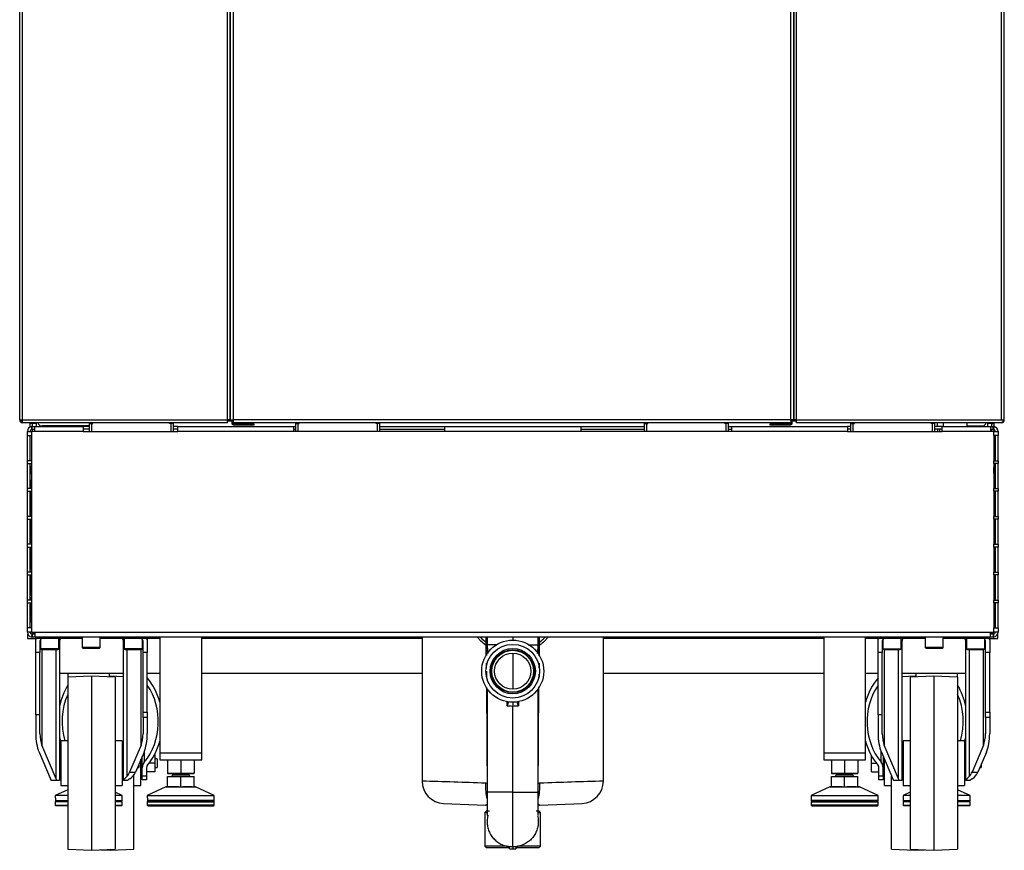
# Model space of a CAD drawing. Header units: millimetres. Extents: x 1064 to 6011, y -885 to 2276.
# Tile 28 of 36: x 5304 to 6009, y -880 to -284. Entities that reach past the tile are written whole.
import ezdxf

# ---------------------------------------------------------------- set-up
doc = ezdxf.new("R2010")
doc.units = ezdxf.units.MM
doc.header["$MEASUREMENT"] = 0

# ---------------------------------------------------------------- blocks, each defined once
blk = doc.blocks.new('Rechts')
for p, q in [((242.39, 288.86), (242.39, 1267.81)), ((244.39, 288.86), (244.39, 1267.81)), ((391.38, 288.86), (391.38, 1267.81)), ((393.38, 288.87), (393.38, 1267.81)), ((393.38, 1267.81), (393.38, 288.86)), ((395.38, 1267.81), (395.38, 288.87)), ((795.36, 288.87), (795.36, 1267.81)), ((797.36, 1267.81), (797.36, 288.87)), ((797.36, 288.86), (797.36, 1267.81)), ((799.36, 288.86), (799.36, 1267.81)), ((946.35, 288.86), (946.35, 1267.81)), ((948.35, 288.86), (948.35, 1267.81)), ((242.39, 288.86), (244.39, 288.86)), ((243.66, 288.18), (242.93, 287.5)), ((244.39, 288.86), (391.38, 288.86)), ((244.39, 287.5), (244.39, 288.86)), ((244.39, 287.5), (244.39, 286.86)), ((244.43, 286.86), (244.39, 286.86)), ((391.38, 286.86), (244.43, 286.86)), ((249.89, 286.36), (249.89, 286.86)), ((249.89, 283.78), (249.89, 286.36)), ((251.39, 286.36), (249.89, 286.36)), ((251.39, 284.11), (250.75, 284.05)), ((251.11, 282.09), (250.75, 284.05)), ((250.89, 286.36), (250.89, 286.86)), ((254.39, 286.36), (251.39, 286.36)), ((251.39, 286.36), (251.39, 284.11)), ((251.39, 284.11), (253.58, 284.11)), ((251.39, 282.11), (251.39, 284.11)), ((253.19, 284.05), (253.58, 284.11)), ((253.19, 280.61), (253.19, 284.05)), ((253.58, 284.11), (287.88, 284.11)), ((253.92, 286.36), (253.91, 286.86)), ((254.39, 284.11), (254.39, 286.36)), ((292.38, 284.48), (258.39, 284.48)), ((258.89, 284.48), (258.89, 284.11)), ((287.88, 284.11), (287.88, 280.61)), ((292.38, 284.11), (287.88, 284.11)), ((292.38, 286.36), (293.88, 286.36)), ((292.38, 280.61), (292.38, 286.36)), ((293.88, 286.36), (294.88, 286.36)), ((293.88, 286.36), (293.88, 280.61)), ((294.88, 286.36), (294.88, 286.86)), ((349.88, 286.36), (349.88, 286.86)), ((350.88, 286.36), (349.88, 286.36)), ((350.88, 280.61), (350.88, 286.36)), ((352.38, 286.36), (350.88, 286.36)), ((352.38, 286.36), (352.38, 280.61)), ((355.88, 284.11), (352.38, 284.11)), ((355.88, 284.11), (438.88, 284.11)), ((355.88, 280.61), (355.88, 284.11)), ((393.38, 288.86), (391.38, 288.86)), ((391.38, 286.86), (391.38, 288.86)), ((391.38, 288.11), (392.38, 288.11)), ((392.38, 288.86), (392.38, 287.86)), ((393.38, 287.86), (392.38, 287.86)), ((393.38, 288.87), (395.38, 288.87)), ((393.38, 288.86), (393.38, 287.86)), ((393.38, 288.11), (394.38, 288.11)), ((394.38, 288.87), (394.38, 287.07)), ((395.38, 288.86), (395.38, 288.87)), ((795.36, 288.86), (395.38, 288.86)), ((395.38, 288.86), (395.38, 286.86)), ((795.36, 286.86), (395.38, 286.86)), ((405.38, 286.07), (396.38, 286.07)), ((405.38, 285.07), (396.38, 285.07)), ((405.38, 285.07), (405.38, 286.07)), ((405.38, 286.07), (410.38, 286.07)), ((410.38, 285.07), (405.38, 285.07)), ((410.38, 286.07), (410.38, 285.07)), ((438.88, 284.11), (440.38, 284.11)), ((438.88, 280.61), (438.88, 284.11)), ((440.38, 286.36), (441.88, 286.36)), ((440.38, 280.61), (440.38, 286.36)), ((441.88, 286.36), (442.88, 286.36)), ((441.88, 286.36), (441.88, 280.61)), ((442.88, 286.36), (442.88, 286.86)), ((497.87, 286.36), (497.87, 286.86)), ((498.87, 286.36), (497.87, 286.36)), ((498.87, 280.61), (498.87, 286.36)), ((500.37, 286.36), (498.87, 286.36)), ((500.37, 286.36), (500.37, 280.61)), ((500.37, 284.11), (546.87, 284.11)), ((546.87, 284.11), (644.86, 284.11)), ((546.87, 284.11), (546.87, 280.61)), ((644.86, 284.11), (690.36, 284.11)), ((644.86, 280.61), (644.86, 284.11)), ((690.36, 286.36), (691.86, 286.36)), ((690.36, 280.61), (690.36, 286.36)), ((691.86, 286.36), (692.86, 286.36)), ((691.86, 286.36), (691.86, 280.61)), ((692.86, 286.36), (692.86, 286.86)), ((747.86, 286.36), (747.86, 286.86)), ((748.86, 286.36), (747.86, 286.36)), ((748.86, 280.61), (748.86, 286.36)), ((750.36, 286.36), (748.86, 286.36)), ((750.36, 286.36), (750.36, 280.61)), ((750.36, 284.11), (752.86, 284.11)), ((752.86, 284.11), (835.85, 284.11)), ((752.86, 284.11), (752.86, 280.61)), ((780.36, 285.07), (780.36, 286.07)), ((780.36, 286.07), (785.36, 286.07)), ((785.36, 285.07), (780.36, 285.07)), ((794.36, 286.07), (785.36, 286.07)), ((785.36, 286.07), (785.36, 285.07)), ((794.36, 285.07), (785.36, 285.07)), ((795.36, 288.87), (795.36, 288.86)), ((797.36, 288.87), (795.36, 288.87)), ((795.36, 288.86), (795.36, 286.86)), ((796.36, 287.07), (796.36, 288.87)), ((796.36, 288.11), (799.36, 288.11)), ((799.36, 288.86), (797.36, 288.86)), ((799.36, 288.86), (946.35, 288.86)), ((799.36, 286.86), (799.36, 288.86)), ((946.3, 286.86), (799.36, 286.86)), ((835.85, 284.11), (835.85, 280.61)), ((838.35, 284.11), (835.85, 284.11)), ((838.35, 286.36), (839.85, 286.36)), ((838.35, 280.61), (838.35, 286.36)), ((839.85, 286.36), (840.85, 286.36)), ((839.85, 286.36), (839.85, 280.61)), ((840.85, 286.36), (840.85, 286.86)), ((895.85, 286.36), (895.85, 286.86)), ((896.85, 286.36), (895.85, 286.36)), ((896.85, 280.61), (896.85, 286.36)), ((898.35, 286.36), (896.85, 286.36)), ((898.35, 286.36), (898.35, 280.61)), ((903.85, 284.11), (898.35, 284.11)), ((900.54, 284.11), (900.51, 286.86)), ((903.85, 284.11), (938.15, 284.11)), ((903.85, 280.61), (903.85, 284.11)), ((904.79, 284.11), (904.75, 286.86)), ((921.59, 284.48), (932.35, 284.48)), ((921.74, 285.11), (921.72, 286.86)), ((932.85, 284.11), (932.85, 284.53)), ((939.35, 286.36), (936.35, 286.36)), ((936.35, 286.36), (936.35, 284.11)), ((937.83, 286.86), (937.82, 286.36)), ((938.15, 284.11), (938.55, 284.05)), ((938.15, 284.11), (940.35, 284.11)), ((938.55, 284.05), (938.55, 280.61)), ((939.35, 286.36), (940.85, 286.36)), ((939.35, 284.11), (939.35, 286.36)), ((939.85, 286.36), (939.85, 286.86)), ((940.35, 282.11), (940.35, 284.11)), ((940.99, 284.05), (940.35, 284.11)), ((940.99, 284.05), (940.62, 282.09)), ((940.85, 286.36), (940.85, 286.86)), ((940.85, 286.36), (940.85, 284.07)), ((946.35, 286.86), (946.3, 286.86)), ((946.35, 288.86), (947.35, 288.86)), ((947.35, 288.86), (948.08, 288.86)), ((947.35, 288.86), (947.35, 287.45)), ((947.35, 287.86), (947.76, 287.45)), ((948.08, 288.86), (948.35, 288.86)), ((247.89, 280.61), (250.89, 280.61)), ((247.89, 277.61), (247.89, 280.61)), ((247.89, 277.61), (250.89, 277.61)), ((247.89, 259.61), (247.89, 277.61)), ((249.89, 280.61), (249.89, 280.64)), ((249.89, 259.61), (249.89, 277.61)), ((249.89, 259.61), (249.89, 277.61)), ((250.89, 280.61), (250.89, 277.61)), ((253.19, 280.61), (250.89, 280.61)), ((250.89, 277.61), (250.89, 259.61)), ((251.39, 282.11), (251.11, 282.09)), ((251.39, 282.11), (251.39, 280.61)), ((251.39, 282.11), (253.19, 282.11)), ((287.88, 280.61), (253.19, 280.61)), ((292.38, 282.11), (287.88, 282.11)), ((287.88, 280.61), (355.88, 280.61)), ((355.88, 282.11), (352.38, 282.11)), ((438.88, 280.61), (355.88, 280.61)), ((438.88, 282.11), (440.38, 282.11)), ((546.87, 280.61), (438.88, 280.61)), ((500.37, 282.11), (546.87, 282.11)), ((644.86, 280.61), (546.87, 280.61)), ((644.86, 282.11), (690.36, 282.11)), ((752.86, 280.61), (644.86, 280.61)), ((750.36, 282.11), (752.86, 282.11)), ((835.85, 280.61), (752.86, 280.61)), ((838.35, 282.11), (835.85, 282.11)), ((835.85, 280.61), (903.85, 280.61)), ((903.85, 282.11), (898.35, 282.11)), ((900.54, 282.11), (900.54, 280.61)), ((901.96, 282.11), (901.96, 280.61)), ((938.55, 280.61), (903.85, 280.61)), ((938.55, 282.11), (940.35, 282.11)), ((940.85, 280.61), (938.55, 280.61)), ((939.35, 280.61), (939.35, 282.11)), ((940.62, 282.09), (940.35, 282.11)), ((940.85, 282.03), (940.85, 280.61)), ((940.85, 281.69), (941.06, 281.93)), ((940.85, 280.61), (943.85, 280.61)), ((940.85, 277.61), (940.85, 280.61)), ((940.85, 277.61), (940.85, 259.61)), ((943.85, 277.61), (940.85, 277.61)), ((940.85, 277.61), (940.85, 259.61)), ((941.85, 275.61), (940.85, 275.61)), ((940.85, 275.51), (941.56, 275.51)), ((941.44, 275.51), (941.44, 275.61)), ((941.85, 275.51), (941.56, 275.51)), ((941.56, 275.51), (941.56, 259.61)), ((941.71, 275.61), (941.71, 275.51)), ((941.85, 277.61), (941.85, 259.61)), ((943.85, 280.61), (943.85, 277.61)), ((943.85, 259.61), (943.85, 277.61)), ((247.89, 257.61), (247.89, 259.61)), ((250.89, 259.61), (247.89, 259.61)), ((247.89, 257.61), (250.89, 257.61)), ((247.89, 239.62), (247.89, 257.61)), ((249.89, 255.37), (249.89, 257.61)), ((249.89, 239.62), (249.89, 257.61)), ((249.89, 255.37), (249.89, 254.62)), ((250.89, 255.37), (249.89, 255.37)), ((249.89, 254.62), (249.89, 250.37)), ((250.89, 254.62), (249.89, 254.62)), ((250.89, 259.61), (250.89, 257.61)), ((250.89, 257.61), (250.89, 239.62)), ((940.85, 257.61), (940.85, 259.61)), ((940.85, 259.61), (943.85, 259.61)), ((940.85, 257.61), (940.85, 255.37)), ((943.85, 257.61), (940.85, 257.61)), ((940.85, 257.61), (940.85, 239.62)), ((940.85, 255.37), (940.85, 254.62)), ((940.85, 255.37), (940.85, 255.37)), ((940.85, 250.37), (940.85, 254.62)), ((940.85, 254.62), (940.85, 254.62)), ((941.56, 257.61), (941.56, 248.62)), ((941.85, 257.61), (941.85, 239.62)), ((943.85, 259.61), (943.85, 257.61)), ((943.85, 239.62), (943.85, 257.61)), ((249.89, 245.37), (249.89, 250.37)), ((249.89, 250.37), (250.89, 250.37)), ((940.85, 250.37), (940.85, 250.37)), ((940.85, 250.37), (940.85, 245.37)), ((941.56, 248.62), (940.85, 248.62)), ((941.56, 248.62), (941.85, 248.62)), ((250.89, 245.37), (249.89, 245.37)), ((250.89, 244.62), (249.89, 244.62)), ((250.52, 239.62), (250.52, 244.62)), ((940.85, 245.37), (940.85, 245.37)), ((941.85, 244.62), (940.85, 244.62)), ((941.21, 239.62), (941.21, 244.62)), ((247.89, 237.62), (247.89, 239.62)), ((250.89, 239.62), (247.89, 239.62)), ((247.89, 237.62), (250.89, 237.62)), ((247.89, 219.62), (247.89, 237.62)), ((249.89, 219.62), (249.89, 237.62)), ((249.89, 237.12), (250.02, 237.12)), ((250.02, 237.12), (250.02, 237.62)), ((250.52, 237.12), (250.02, 237.12)), ((250.52, 220.12), (250.52, 237.12)), ((250.89, 239.62), (250.89, 237.62)), ((250.89, 237.62), (250.89, 219.62)), ((940.85, 237.62), (940.85, 239.62)), ((940.85, 239.62), (943.85, 239.62)), ((943.85, 237.62), (940.85, 237.62)), ((940.85, 237.62), (940.85, 219.62)), ((941.21, 237.12), (941.71, 237.12)), ((941.21, 220.12), (941.21, 237.12)), ((941.71, 237.62), (941.71, 237.12)), ((941.71, 237.12), (941.85, 237.12)), ((941.85, 237.62), (941.85, 219.62)), ((943.85, 239.62), (943.85, 237.62)), ((943.85, 219.62), (943.85, 237.62)), ((247.89, 217.62), (247.89, 219.62)), ((250.89, 219.62), (247.89, 219.62)), ((249.89, 220.12), (250.89, 220.12)), ((250.89, 219.62), (250.89, 217.62)), ((940.85, 220.12), (941.85, 220.12)), ((940.85, 217.62), (940.85, 219.62)), ((940.85, 219.62), (943.85, 219.62)), ((943.85, 219.62), (943.85, 217.62)), ((247.89, 217.62), (250.89, 217.62)), ((247.89, 199.62), (247.89, 217.62)), ((249.89, 199.62), (249.89, 217.62)), ((250.52, 201.12), (250.52, 217.62)), ((250.89, 217.62), (250.89, 199.62)), ((943.85, 217.62), (940.85, 217.62)), ((940.85, 217.62), (940.85, 199.62)), ((941.21, 201.12), (941.21, 217.62)), ((941.85, 217.62), (941.85, 199.62)), ((943.85, 199.62), (943.85, 217.62)), ((247.89, 197.62), (247.89, 199.62)), ((250.89, 199.62), (247.89, 199.62)), ((249.89, 201.12), (250.89, 201.12)), ((250.89, 199.62), (250.89, 197.62)), ((940.85, 201.12), (941.85, 201.12)), ((940.85, 197.62), (940.85, 199.62)), ((940.85, 199.62), (943.85, 199.62)), ((943.85, 199.62), (943.85, 197.62)), ((247.89, 197.62), (250.89, 197.62)), ((247.89, 179.62), (247.89, 197.62)), ((249.89, 179.62), (249.89, 197.62)), ((250.52, 197.62), (250.52, 182.12)), ((250.89, 197.62), (250.89, 179.62)), ((943.85, 197.62), (940.85, 197.62)), ((940.85, 197.62), (940.85, 179.62)), ((941.21, 182.12), (941.21, 197.62)), ((941.85, 197.62), (941.85, 179.62)), ((943.85, 179.62), (943.85, 197.62)), ((247.89, 177.62), (247.89, 179.62)), ((250.89, 179.62), (247.89, 179.62)), ((247.89, 177.62), (250.89, 177.62)), ((247.89, 159.62), (247.89, 177.62)), ((249.89, 182.12), (250.89, 182.12)), ((250.89, 180.12), (249.89, 180.12)), ((249.89, 159.62), (249.89, 177.62)), ((250.52, 180.12), (250.52, 179.62)), ((250.52, 177.62), (250.52, 163.12)), ((250.89, 179.62), (250.89, 177.62)), ((250.89, 177.62), (250.89, 159.62)), ((940.85, 182.12), (941.85, 182.12)), ((941.85, 180.12), (940.85, 180.12)), ((940.85, 177.62), (940.85, 179.62)), ((940.85, 179.62), (943.85, 179.62)), ((943.85, 177.62), (940.85, 177.62)), ((940.85, 177.62), (940.85, 159.62)), ((941.21, 179.62), (941.21, 180.12)), ((941.21, 163.12), (941.21, 177.62)), ((941.85, 177.62), (941.85, 159.62)), ((943.85, 179.62), (943.85, 177.62)), ((943.85, 159.62), (943.85, 177.62)), ((249.89, 163.12), (250.89, 163.12)), ((940.85, 163.12), (941.85, 163.12)), ((247.89, 157.62), (247.89, 159.62)), ((250.89, 159.62), (247.89, 159.62)), ((247.89, 157.62), (250.89, 157.62)), ((247.89, 139.62), (247.89, 157.62)), ((250.89, 161.12), (249.89, 161.12)), ((249.89, 139.62), (249.89, 157.62)), ((250.52, 159.62), (250.52, 161.12)), ((250.52, 144.12), (250.52, 157.62)), ((250.89, 159.62), (250.89, 157.62)), ((250.89, 157.62), (250.89, 139.62)), ((941.85, 161.12), (940.85, 161.12)), ((940.85, 157.62), (940.85, 159.62)), ((940.85, 159.62), (943.85, 159.62)), ((943.85, 157.62), (940.85, 157.62)), ((940.85, 157.62), (940.85, 139.62)), ((941.21, 159.62), (941.21, 161.12)), ((941.21, 144.12), (941.21, 157.62)), ((941.85, 157.62), (941.85, 139.62)), ((943.85, 159.62), (943.85, 157.62)), ((943.85, 139.62), (943.85, 157.62)), ((249.89, 144.12), (250.89, 144.12)), ((940.85, 144.12), (941.85, 144.12)), ((247.89, 136.62), (247.89, 139.62)), ((250.89, 139.62), (247.89, 139.62)), ((250.89, 136.62), (247.89, 136.62)), ((247.97, 135.12), (248.22, 135.12)), ((247.97, 135.12), (247.97, 132.12)), ((251.11, 135.15), (250.75, 133.18)), ((250.89, 139.62), (250.89, 136.62)), ((250.89, 136.62), (253.19, 136.62)), ((251.11, 135.15), (251.39, 135.12)), ((251.39, 136.62), (251.39, 135.12)), ((251.39, 135.12), (251.39, 133.12)), ((253.19, 135.12), (251.39, 135.12)), ((251.89, 136.15), (251.89, 136.62)), ((253.19, 136.62), (938.55, 136.62)), ((253.19, 136.62), (253.19, 133.18)), ((938.55, 136.62), (940.85, 136.62)), ((938.55, 133.18), (938.55, 136.62)), ((940.35, 135.12), (938.55, 135.12)), ((939.85, 136.62), (939.85, 136.15)), ((940.35, 136.62), (940.35, 135.12)), ((940.35, 135.12), (940.62, 135.15)), ((940.35, 135.12), (940.35, 133.12)), ((940.99, 133.18), (940.62, 135.15)), ((940.85, 136.62), (940.85, 139.62)), ((940.85, 139.62), (943.85, 139.62)), ((943.85, 136.62), (940.85, 136.62)), ((943.51, 135.12), (943.77, 135.12)), ((943.77, 132.12), (943.77, 135.12)), ((943.85, 139.62), (943.85, 136.62)), ((247.97, 132.12), (253.97, 132.12)), ((250.75, 133.18), (251.39, 133.12)), ((253.58, 133.12), (251.39, 133.12)), ((253.58, 133.12), (253.19, 133.18)), ((938.15, 133.12), (253.58, 133.12)), ((253.89, 131.05), (253.89, 133.12)), ((253.89, 122.12), (253.89, 131.05)), ((265.89, 132.12), (254.76, 132.12)), ((257.39, 130.12), (256.89, 130.12)), ((256.89, 130.12), (256.89, 122.12)), ((257.39, 131.31), (257.39, 124.72)), ((265.89, 132.12), (265.89, 133.12)), ((287.13, 132.12), (265.89, 132.12)), ((270.38, 124.72), (270.38, 132.12)), ((270.88, 130.12), (270.38, 130.12)), ((270.88, 130.12), (270.88, 30.13)), ((287.13, 133.12), (287.13, 125.72)), ((300.13, 125.72), (300.13, 133.12)), ((321.88, 132.12), (300.13, 132.12)), ((316.88, 30.25), (316.88, 130.12)), ((317.38, 130.12), (316.88, 130.12)), ((317.38, 132.12), (317.38, 124.72)), ((321.88, 132.12), (321.88, 133.12)), ((333.01, 132.12), (321.88, 132.12)), ((330.38, 124.72), (330.38, 131.31)), ((330.88, 130.12), (330.38, 130.12)), ((330.88, 122.12), (330.88, 130.12)), ((333.88, 131.05), (333.88, 133.12)), ((342.88, 132.12), (333.88, 132.12)), ((333.88, 131.05), (333.88, 122.12)), ((342.88, 133.12), (342.88, 50.13)), ((372.88, 50.13), (372.88, 133.12)), ((530.87, 132.12), (372.88, 132.12)), ((530.87, 133.12), (530.87, 29.79)), ((577.52, 133.12), (577.52, 127.62)), ((584.79, 127.62), (577.52, 127.62)), ((577.52, 127.62), (577.52, 121.21)), ((595.87, 133.42), (595.87, 130.87)), ((606.91, 127.62), (614.22, 127.62)), ((614.22, 127.62), (614.22, 133.12)), ((614.22, 121.21), (614.22, 127.62)), ((660.86, 29.79), (660.86, 133.12)), ((818.86, 132.12), (660.86, 132.12)), ((818.86, 133.12), (818.86, 50.13)), ((848.85, 50.13), (848.85, 133.12)), ((857.85, 132.12), (848.85, 132.12)), ((857.85, 131.05), (857.85, 133.12)), ((857.85, 122.12), (857.85, 131.05)), ((869.85, 132.12), (858.73, 132.12)), ((861.35, 130.12), (860.85, 130.12)), ((860.85, 130.12), (860.85, 122.12)), ((861.35, 131.31), (861.35, 124.72)), ((869.85, 132.12), (869.85, 133.12)), ((891.6, 132.12), (869.85, 132.12)), ((874.35, 124.72), (874.35, 132.12)), ((874.85, 130.12), (874.35, 130.12)), ((874.85, 130.12), (874.85, 30.13)), ((891.6, 133.12), (891.6, 125.72)), ((904.6, 125.72), (904.6, 133.12)), ((925.85, 132.12), (904.6, 132.12)), ((920.85, 30.25), (920.85, 130.12)), ((921.35, 130.12), (920.85, 130.12)), ((921.35, 132.12), (921.35, 124.72)), ((925.85, 132.12), (925.85, 133.12)), ((936.97, 132.12), (925.85, 132.12)), ((934.35, 124.72), (934.35, 131.31)), ((934.85, 130.12), (934.35, 130.12)), ((934.85, 122.12), (934.85, 130.12)), ((937.77, 132.12), (943.77, 132.12)), ((937.85, 131.05), (937.85, 133.12)), ((937.85, 131.05), (937.85, 122.12)), ((938.55, 133.18), (938.15, 133.12)), ((940.35, 133.12), (938.15, 133.12)), ((940.35, 133.12), (940.99, 133.18)), ((253.89, 77.24), (253.89, 122.12)), ((256.89, 122.12), (253.89, 122.12)), ((256.89, 77.24), (256.89, 122.12)), ((270.38, 124.72), (257.39, 124.72)), ((257.99, 124.12), (269.78, 124.12)), ((258.35, 124.12), (258.35, 55.52)), ((268.54, 31.51), (268.54, 124.12)), ((300.13, 125.72), (287.13, 125.72)), ((287.73, 125.12), (299.53, 125.12)), ((330.38, 124.72), (317.38, 124.72)), ((317.98, 124.12), (329.78, 124.12)), ((319.23, 124.12), (319.23, 33.19)), ((329.42, 55.52), (329.42, 124.12)), ((333.88, 122.12), (330.88, 122.12)), ((330.88, 79.28), (330.88, 122.12)), ((333.88, 79.28), (333.88, 122.12)), ((576.91, 120.41), (577.46, 120.41)), ((595.87, 121.43), (595.87, 95.62)), ((614.82, 120.41), (614.54, 120.41)), ((614.82, 119.74), (614.82, 120.41)), ((857.85, 77.24), (857.85, 122.12)), ((860.85, 122.12), (857.85, 122.12)), ((860.85, 77.24), (860.85, 122.12)), ((861.35, 124.72), (874.35, 124.72)), ((861.95, 124.12), (873.75, 124.12)), ((862.32, 124.12), (862.32, 55.52)), ((872.51, 31.51), (872.51, 124.12)), ((904.6, 125.72), (891.6, 125.72)), ((892.2, 125.12), (904, 125.12)), ((921.35, 124.72), (934.35, 124.72)), ((921.95, 124.12), (933.75, 124.12)), ((923.19, 124.12), (923.19, 33.19)), ((933.38, 55.52), (933.38, 124.12)), ((937.85, 122.12), (934.85, 122.12)), ((934.85, 79.28), (934.85, 122.12)), ((937.85, 79.28), (937.85, 122.12)), ((576.75, 114.37), (576.77, 110.71)), ((614.96, 110.68), (614.98, 114.34)), ((270.88, 107.12), (316.88, 107.12)), ((276.88, 107.12), (276.88, 104.23)), ((306.88, 104.44), (306.88, 107.12)), ((333.88, 107.12), (342.88, 107.12)), ((372.88, 107.12), (530.87, 107.12)), ((576.77, 110.7), (576.77, 110.67)), ((576.98, 108.62), (577, 105.8)), ((614.73, 105.77), (614.74, 106.45)), ((660.86, 107.12), (818.86, 107.12)), ((848.85, 107.12), (857.85, 107.12)), ((874.85, 107.12), (920.85, 107.12)), ((884.85, 107.12), (884.85, 104.44)), ((914.85, 104.23), (914.85, 107.12)), ((293.88, 105.12), (276.88, 104.23)), ((276.88, 104.23), (276.88, -18.98)), ((293.88, 105.12), (293.88, -19.87)), ((310.88, 104.23), (293.88, 105.12)), ((307.27, 105.12), (306.88, 105.1)), ((307.27, 104.42), (307.27, 105.12)), ((316.88, 104.62), (307.27, 105.12)), ((310.88, 104.23), (310.88, -18.98)), ((577, 105.45), (577.01, 103.62)), ((614.72, 103.62), (614.73, 105.45)), ((884.46, 105.12), (874.85, 104.62)), ((897.85, 105.12), (880.85, 104.23)), ((880.85, 104.23), (880.85, -18.98)), ((884.46, 104.42), (884.46, 105.12)), ((884.85, 105.1), (884.46, 105.12)), ((897.85, 105.12), (897.85, -19.87)), ((914.85, 104.23), (897.85, 105.12)), ((914.85, 104.23), (914.85, -18.98)), ((577.05, 96.92), (577.49, 21.83)), ((577.52, 96.04), (577.52, 21.83)), ((614.22, 21.83), (614.22, 96.04)), ((614.24, 21.83), (614.69, 97.47)), ((591.83, 83.73), (591.83, 86.74)), ((595.87, 86.75), (595.87, 83.63)), ((599.91, 86.74), (599.91, 83.73)), ((330.88, 79.28), (333.88, 79.28)), ((330.88, 75.37), (330.88, 79.28)), ((333.88, 79.28), (333.88, 75.37)), ((595.87, 21.83), (595.87, 83.63)), ((934.85, 79.28), (937.85, 79.28)), ((934.85, 75.37), (934.85, 79.28)), ((937.85, 79.28), (937.85, 75.37)), ((253.89, 77.24), (253.89, 63.85)), ((256.89, 77.24), (253.89, 77.24)), ((256.89, 63.85), (256.89, 77.24)), ((330.88, 75.37), (330.88, 63.85)), ((333.88, 75.37), (330.88, 75.37)), ((333.88, 75.37), (333.88, 63.85)), ((857.85, 77.24), (857.85, 63.85)), ((860.85, 77.24), (857.85, 77.24)), ((860.85, 63.85), (860.85, 77.24)), ((934.85, 75.37), (934.85, 63.85)), ((937.85, 75.37), (934.85, 75.37)), ((937.85, 75.37), (937.85, 63.85)), ((271.88, 58.63), (271.88, 26.63)), ((276.88, 58.63), (271.88, 58.63)), ((315.88, 58.63), (310.88, 58.63)), ((315.88, 58.63), (315.88, 26.63)), ((875.85, 58.63), (875.85, 26.63)), ((880.85, 58.63), (875.85, 58.63)), ((919.85, 58.63), (914.85, 58.63)), ((919.85, 58.63), (919.85, 26.63)), ((256.23, 50.52), (264.89, 30.13)), ((268.54, 31.51), (258.35, 55.52)), ((329.42, 55.52), (321.23, 36.22)), ((331.54, 50.52), (325.47, 36.22)), ((331.73, 50.98), (331.73, 43.43)), ((342.88, 50.13), (372.88, 50.13)), ((342.88, 50.13), (372.88, 50.13)), ((342.88, 50.13), (342.88, 45.13)), ((372.88, 45.13), (372.88, 50.13)), ((818.86, 50.13), (848.85, 50.13)), ((818.86, 50.13), (848.85, 50.13)), ((818.86, 50.13), (818.86, 45.13)), ((848.85, 45.13), (848.85, 50.13)), ((860.01, 43.43), (860.01, 50.98)), ((860.2, 50.52), (868.85, 30.13)), ((872.51, 31.51), (862.32, 55.52)), ((933.38, 55.52), (925.19, 36.22)), ((935.51, 50.52), (929.44, 36.22)), ((271.88, 45.63), (270.88, 45.63)), ((316.88, 45.63), (315.88, 45.63)), ((329.27, 26.63), (329.27, 45.18)), ((330.27, 45.63), (329.46, 45.63)), ((330.27, 39.23), (330.27, 47.54)), ((339.27, 42.63), (335.21, 42.63)), ((339.27, 48.88), (339.14, 48.88)), ((339.27, 48.88), (339.27, 42.63)), ((340.97, 45.63), (339.27, 45.63)), ((339.27, 42.63), (339.27, 36.38)), ((340.97, 45.63), (340.97, 39.63)), ((342.88, 45.13), (372.88, 45.13)), ((348.38, 44.73), (348.38, 35.52)), ((357.88, 44.73), (357.88, 35.52)), ((367.38, 44.73), (367.38, 35.52)), ((818.86, 45.13), (848.85, 45.13)), ((824.36, 44.73), (824.36, 35.52)), ((833.85, 44.73), (833.85, 35.52)), ((843.35, 44.73), (843.35, 35.52)), ((853.16, 42.63), (853.16, 47.82)), ((853.16, 42.63), (856.52, 42.63)), ((853.16, 36.38), (853.16, 42.63)), ((861.46, 47.54), (861.46, 39.23)), ((862.27, 45.63), (861.46, 45.63)), ((862.46, 26.63), (862.46, 45.18)), ((875.85, 45.63), (874.85, 45.63)), ((920.85, 45.63), (919.85, 45.63)), ((270.88, 39.63), (271.88, 39.63)), ((315.88, 39.63), (316.88, 39.63)), ((321.23, 36.22), (325.47, 36.22)), ((326.91, 39.63), (327.88, 39.63)), ((327.88, 41.91), (327.88, 39.63)), ((329.27, 39.63), (330.27, 39.63)), ((330.27, 33.48), (330.27, 39.23)), ((333.27, 39.23), (333.27, 33.48)), ((339.27, 36.38), (333.27, 36.38)), ((339.27, 39.63), (340.97, 39.63)), ((353.13, 35.13), (348.38, 35.52)), ((348.38, 35.52), (348.38, 35.13)), ((357.88, 35.52), (353.13, 35.13)), ((362.63, 35.13), (357.88, 35.52)), ((367.38, 35.52), (362.63, 35.13)), ((367.38, 35.13), (367.38, 35.52)), ((829.1, 35.13), (824.36, 35.52)), ((824.36, 35.52), (824.36, 35.13)), ((833.85, 35.52), (829.1, 35.13)), ((838.6, 35.13), (833.85, 35.52)), ((843.35, 35.52), (838.6, 35.13)), ((843.35, 35.13), (843.35, 35.52)), ((853.16, 36.38), (858.46, 36.38)), ((858.46, 33.48), (858.46, 39.23)), ((861.46, 39.63), (862.46, 39.63)), ((861.46, 33.48), (861.46, 39.23)), ((874.85, 39.63), (875.85, 39.63)), ((919.85, 39.63), (920.85, 39.63)), ((925.19, 36.22), (929.44, 36.22)), ((930.88, 39.63), (931.85, 39.63)), ((931.85, 41.91), (931.85, 39.63)), ((269.07, 30.13), (264.89, 30.13)), ((270.88, 30.13), (269.07, 30.13)), ((316.88, 30.13), (316.88, 30.25)), ((319.88, 30.13), (316.88, 30.13)), ((319.88, 30.25), (319.88, 30.13)), ((324.27, -18.98), (324.27, 34.14)), ((330.27, 33.48), (333.27, 33.48)), ((330.27, 30.63), (330.27, 33.48)), ((333.27, 30.63), (330.27, 30.63)), ((333.27, 33.48), (333.27, 30.63)), ((348.38, 35.13), (353.13, 35.13)), ((348.38, 26.02), (348.38, 32.98)), ((348.38, 32.98), (357.88, 32.98)), ((349.17, 33.13), (366.59, 33.13)), ((349.17, 33.13), (349.17, 32.98)), ((351.88, 35.13), (351.88, 33.93)), ((363.88, 33.93), (351.88, 33.93)), ((353.13, 35.13), (362.63, 35.13)), ((357.88, 26.02), (357.88, 32.98)), ((357.88, 32.98), (367.38, 32.98)), ((362.63, 35.13), (367.38, 35.13)), ((363.88, 33.93), (363.88, 35.13)), ((366.59, 32.98), (366.59, 33.13)), ((367.38, 26.02), (367.38, 32.98)), ((824.36, 35.13), (829.1, 35.13)), ((824.36, 26.02), (824.36, 32.98)), ((824.36, 32.98), (833.85, 32.98)), ((825.14, 33.13), (842.57, 33.13)), ((825.14, 33.13), (825.14, 32.98)), ((827.85, 35.13), (827.85, 33.93)), ((839.85, 33.93), (827.85, 33.93)), ((829.1, 35.13), (838.6, 35.13)), ((833.85, 26.02), (833.85, 32.98)), ((833.85, 32.98), (843.35, 32.98)), ((838.6, 35.13), (843.35, 35.13)), ((839.85, 33.93), (839.85, 35.13)), ((842.57, 32.98), (842.57, 33.13)), ((843.35, 26.02), (843.35, 32.98)), ((858.46, 33.48), (861.46, 33.48)), ((858.46, 30.63), (858.46, 33.48)), ((861.46, 30.63), (858.46, 30.63)), ((861.46, 33.48), (861.46, 30.63)), ((867.46, -18.98), (867.46, 33.4)), ((873.04, 30.13), (868.85, 30.13)), ((874.85, 30.13), (873.04, 30.13)), ((920.85, 30.13), (920.85, 30.25)), ((923.85, 30.13), (920.85, 30.13)), ((923.85, 30.25), (923.85, 30.13)), ((276.88, 23.57), (267.88, 19.45)), ((271.88, 26.63), (276.88, 26.63)), ((310.88, 26.63), (315.88, 26.63)), ((315.88, 19.45), (310.88, 21.74)), ((324.27, 26.63), (329.27, 26.63)), ((347.28, 25.58), (333.88, 19.45)), ((347.28, 25.58), (368.48, 25.58)), ((356.21, 25.63), (347.49, 25.63)), ((348.38, 25.63), (348.38, 26.02)), ((348.38, 26.02), (353.13, 25.63)), ((353.13, 25.63), (357.88, 26.02)), ((357.88, 26.02), (362.63, 25.63)), ((366.16, 25.63), (359.44, 25.63)), ((362.63, 25.63), (367.38, 26.02)), ((367.38, 26.02), (367.38, 25.63)), ((368.27, 25.63), (367.56, 25.63)), ((381.88, 19.45), (368.48, 25.58)), ((595.87, 21.83), (577.52, 21.83)), ((595.87, 21.83), (614.22, 21.83)), ((595.87, -17.2), (595.87, 21.83)), ((823.26, 25.58), (809.86, 19.45)), ((823.26, 25.58), (844.45, 25.58)), ((832.18, 25.63), (823.46, 25.63)), ((824.36, 25.63), (824.36, 26.02)), ((824.36, 26.02), (829.1, 25.63)), ((829.1, 25.63), (833.85, 26.02)), ((833.85, 26.02), (838.6, 25.63)), ((842.14, 25.63), (835.42, 25.63)), ((838.6, 25.63), (843.35, 26.02)), ((843.35, 26.02), (843.35, 25.63)), ((844.24, 25.63), (843.53, 25.63)), ((857.85, 19.45), (844.45, 25.58)), ((862.46, 26.63), (867.46, 26.63)), ((875.85, 26.63), (880.85, 26.63)), ((880.85, 21.74), (875.85, 19.45)), ((914.85, 26.63), (919.85, 26.63)), ((923.85, 19.45), (914.85, 23.57)), ((276.88, 19.45), (267.88, 19.45)), ((267.88, 19.45), (267.95, 15.94)), ((276.88, 14.95), (267.88, 14.95)), ((267.88, 14.95), (267.88, 12.59)), ((267.95, 15.94), (276.88, 15.94)), ((268.38, 15.45), (276.88, 15.45)), ((315.88, 19.45), (310.88, 19.45)), ((310.88, 15.94), (315.82, 15.94)), ((310.88, 15.45), (315.38, 15.45)), ((315.88, 14.95), (310.88, 14.95)), ((315.82, 15.94), (315.88, 19.45)), ((315.88, 12.59), (315.88, 14.95)), ((333.88, 19.45), (381.88, 19.45)), ((333.88, 19.45), (333.94, 15.94)), ((333.88, 14.95), (381.88, 14.95)), ((333.88, 14.95), (333.88, 12.59)), ((381.82, 15.94), (333.94, 15.94)), ((381.38, 15.45), (334.38, 15.45)), ((381.82, 15.94), (381.88, 19.45)), ((381.88, 12.59), (381.88, 14.95)), ((809.86, 19.45), (857.85, 19.45)), ((809.86, 19.45), (809.92, 15.94)), ((809.86, 14.95), (857.85, 14.95)), ((809.86, 14.95), (809.86, 12.59)), ((857.79, 15.94), (809.92, 15.94)), ((857.35, 15.45), (810.36, 15.45)), ((857.79, 15.94), (857.85, 19.45)), ((857.85, 12.59), (857.85, 14.95)), ((880.85, 19.45), (875.85, 19.45)), ((875.85, 19.45), (875.91, 15.94)), ((880.85, 14.95), (875.85, 14.95)), ((875.85, 14.95), (875.85, 12.59)), ((875.91, 15.94), (880.85, 15.94)), ((876.35, 15.45), (880.85, 15.45)), ((923.85, 19.45), (914.85, 19.45)), ((914.85, 15.94), (923.79, 15.94)), ((914.85, 15.45), (923.35, 15.45)), ((923.85, 14.95), (914.85, 14.95)), ((923.79, 15.94), (923.85, 19.45)), ((923.85, 12.59), (923.85, 14.95)), ((267.88, 12.59), (276.88, 12.59)), ((276.88, 12.09), (268.38, 12.09)), ((310.88, 12.59), (315.88, 12.59)), ((315.38, 12.09), (310.88, 12.09)), ((381.88, 12.59), (333.88, 12.59)), ((334.38, 12.09), (381.38, 12.09)), ((546.17, 13.81), (576.38, 12.49)), ((576.87, 8.15), (575.87, 7.15)), ((575.87, 7.15), (577.42, 7.15)), ((575.87, 7.15), (575.87, -16.85)), ((579.12, 8.15), (576.87, 8.15)), ((614.87, 8.15), (612.76, 8.15)), ((614.2, 7.15), (615.87, 7.15)), ((615.87, 7.15), (614.87, 8.15)), ((615.35, 12.49), (645.56, 13.81)), ((615.87, -16.85), (615.87, 7.15)), ((857.85, 12.59), (809.86, 12.59)), ((810.36, 12.09), (857.35, 12.09)), ((875.85, 12.59), (880.85, 12.59)), ((880.85, 12.09), (876.35, 12.09)), ((914.85, 12.59), (923.85, 12.59)), ((923.35, 12.09), (914.85, 12.09)), ((276.88, -18.98), (293.88, -19.87)), ((293.88, -19.87), (310.88, -18.98)), ((300.58, -19.52), (307.27, -19.87)), ((307.27, -19.87), (324.27, -18.98)), ((307.27, -19.87), (307.27, -19.17)), ((591.52, -16.85), (575.87, -16.85)), ((575.87, -16.85), (576.87, -17.85)), ((576.87, -17.85), (593.42, -17.85)), ((593.62, -18.79), (593.62, -18.54)), ((593.62, -18.79), (595.87, -18.87)), ((595.87, -17.2), (595.87, -18.87)), ((595.87, -18.87), (598.12, -18.79)), ((598.12, -18.54), (598.12, -18.79)), ((598.31, -17.85), (614.87, -17.85)), ((615.87, -16.85), (600.26, -16.85)), ((614.87, -17.85), (615.87, -16.85)), ((867.46, -18.98), (884.46, -19.87)), ((880.85, -18.98), (897.85, -19.87)), ((884.46, -19.87), (884.46, -19.17)), ((884.46, -19.87), (891.16, -19.52)), ((897.85, -19.87), (914.85, -18.98))]:
    blk.add_line(p, q)
for radius in [22.25, 19.25, 16.25, 15.39, 15, 13]:
    blk.add_circle((595.87, 108.62), radius)
for centre, radius, start, end in [((244.39, 288.86), 2, 180, 223.07953), ((244.39, 288.86), 2, 223.07953, 270), ((244.39, 288.86), 2, 223.07953, 225.03033), ((244.39, 288.86), 1, 180, 223.07953), ((244.39, 288.86), 1, 223.07958, 269.99996), ((244.39, 288.86), 1, 223.07953, 225.03033), ((248.06, 287.44), 3.68, 179.06685, 188.97772), ((251.39, 280.61), 3.5, 100.51643, 180), ((258.39, 287.48), 3, 191.92708, 270), ((396.38, 287.07), 2, 180, 270), ((396.38, 287.07), 1, 191.65394, 270), ((794.36, 287.07), 2, 270, 0), ((794.36, 287.07), 1, 270, 348.34606), ((932.35, 287.48), 3, 270, 348.07292), ((940.35, 280.61), 3.5, 79.48357, 81.78142), ((940.35, 280.61), 3.5, 0, 79.48357), ((946.35, 288.86), 2, 270, 315), ((946.35, 288.86), 2, 300.30845, 315), ((946.35, 288.86), 2, 315, 360), ((251.39, 280.61), 1.5, 100.51643, 180), ((940.35, 280.61), 1.5, 0, 79.48357), ((251.39, 136.62), 3.5, 180, 259.48357), ((251.39, 136.62), 1.5, 180, 259.48357), ((251.39, 138.62), 3.5, 260.6783, 270), ((940.35, 138.62), 3.5, 270, 276.73678), ((940.35, 136.62), 1.5, 280.51643, 0), ((940.35, 136.62), 3.5, 280.51643, 360), ((251.39, 136.62), 3.5, 259.48357, 270), ((258.89, 130.12), 2, 90, 180), ((272.88, 130.12), 2, 90, 180), ((314.88, 130.12), 2, 0, 90), ((328.88, 130.12), 2, 0, 90), ((18.67, 121.42), 558.25, 359.89586, 1.20829), ((1173.07, 121.42), 558.25, 178.79171, 180.10414), ((862.85, 130.12), 2, 90, 180), ((876.85, 130.12), 2, 90, 180), ((918.85, 130.12), 2, 0, 90), ((932.85, 130.12), 2, 0, 90), ((940.35, 136.62), 3.5, 270, 280.51643), ((257.99, 124.72), 0.6, 180, 270), ((269.78, 124.72), 0.6, 270, 0), ((287.73, 125.72), 0.6, 180, 270), ((299.53, 125.72), 0.6, 270, 0), ((317.98, 124.72), 0.6, 180, 270), ((329.78, 124.72), 0.6, 270, 0), ((861.95, 124.72), 0.6, 180, 270), ((873.75, 124.72), 0.6, 270, 0), ((892.2, 125.72), 0.6, 180, 270), ((904, 125.72), 0.6, 270, 0), ((921.95, 124.72), 0.6, 180, 270), ((933.75, 124.72), 0.6, 270, 0), ((578.24, 90.64), 15.24, 333.04681, 345.79963), ((613.5, 90.64), 15.24, 195.39967, 206.95319), ((600.18, 339.55), 255.96, 268.1291, 269.03409), ((591.55, 339.55), 255.96, 270.96591, 271.8709), ((312.02, 40.13), 10, 316.09282, 337), ((316.26, 40.13), 10, 300.5528, 337), ((915.99, 40.13), 10, 316.09282, 337), ((920.23, 40.13), 10, 300.5528, 337), ((351.08, 33.93), 0.8, 270, 0), ((364.68, 33.93), 0.8, 180, 270), ((-308.97, -25741.94), 25785.41, 88.032362, 88.133513), ((546.87, 29.79), 16, 179.99909, 267.50177), ((572.88, -13.46), 41.87, 83.74326, 85.22254), ((618.85, -13.46), 41.87, 94.77746, 96.25674), ((1500.71, -25741.94), 25785.41, 91.866487, 91.967638), ((644.86, 29.79), 16, 272.49823, 359.98283), ((827.05, 33.93), 0.8, 270, 0), ((840.65, 33.93), 0.8, 180, 270), ((347.49, 25.13), 0.5, 90, 114.60251), ((368.27, 25.13), 0.5, 65.39749, 90), ((823.46, 25.13), 0.5, 90, 114.60251), ((844.24, 25.13), 0.5, 65.39749, 90), ((268.38, 14.95), 0.5, 90, 180), ((268.45, 15.95), 0.5, 181, 270), ((315.32, 15.95), 0.5, 270, 359), ((315.38, 14.95), 0.5, 0, 90), ((334.38, 14.95), 0.5, 90, 180), ((334.44, 15.95), 0.5, 181, 270), ((381.32, 15.95), 0.5, 270, 359), ((381.38, 14.95), 0.5, 0, 90), ((810.36, 14.95), 0.5, 90, 180), ((810.42, 15.95), 0.5, 181, 270), ((857.29, 15.95), 0.5, 270, 359), ((857.35, 14.95), 0.5, 0, 90), ((876.35, 14.95), 0.5, 90, 180), ((876.41, 15.95), 0.5, 181, 270), ((923.29, 15.95), 0.5, 270, 359), ((923.35, 14.95), 0.5, 0, 90), ((268.38, 12.59), 0.5, 180, 270), ((315.38, 12.59), 0.5, 270, 0), ((334.38, 12.59), 0.5, 180, 270), ((381.38, 12.59), 0.5, 270, 0), ((576.21, 7.61), 4.86, 74.44915, 87.07018), ((810.36, 12.59), 0.5, 180, 270), ((857.35, 12.59), 0.5, 270, 0), ((876.35, 12.59), 0.5, 180, 270), ((923.35, 12.59), 0.5, 270, 0), ((592.12, -18.55), 1.5, 0, 80.01662), ((595.87, 1.95), 19.15, 259.51104, 269.97866), ((591.78, -18.62), 1.84, 2.36338, 70.56099), ((595.86, 1.95), 19.15, 270.02134, 280.48896), ((599.96, -18.62), 1.84, 109.43901, 177.63662), ((599.62, -18.55), 1.5, 99.98338, 180.00019)]:
    blk.add_arc(centre, radius, start, end)
for centre, major_axis, ratio, start_param, end_param in [((921.04, 285.11), (-0.025, 1), 0.706891, 3.12415, 4.694946), ((939.92, 280.61), (0, -1.5), 0.866025, 1.570796, 2.356194), ((307.27, 72.43), (0, -44.69), 0.8391, 1.889635, 2.352662), ((884.46, 72.43), (0, -44.69), 0.8391, 3.930523, 4.39355), ((307.27, 72.43), (0, -44.69), 0.8391, 4.086427, 4.468474), ((307.27, 72.43), (0, -41.11), 0.8391, 4.219289, 5.054912), ((307.27, 72.43), (0, -41.11), 0.8391, 0.787882, 2.260705), ((884.46, 72.43), (0, -41.11), 0.8391, 4.022481, 5.495304), ((884.46, 72.43), (0, -44.69), 0.8391, 1.814711, 2.196758), ((884.46, 72.43), (0, -41.11), 0.8391, 1.228273, 2.063897), ((261.89, 63.85), (0, 18.85), 0.424475, 1.570796, 2.356194), ((261.89, 63.85), (0, -11.78), 0.424475, 4.712389, 5.497787), ((325.88, 63.85), (0, 11.78), 0.424475, 3.926991, 4.712389), ((325.88, 63.85), (0, -18.85), 0.424475, 0.785398, 1.570796), ((865.85, 63.85), (0, -18.85), 0.424475, 4.712389, 5.497787), ((865.85, 63.85), (0, -11.78), 0.424475, 4.712389, 5.497787), ((929.85, 63.85), (0, 11.78), 0.424475, 3.926991, 4.712389), ((929.85, 63.85), (0, -18.85), 0.424475, 0.785398, 1.570796), ((307.27, 72.43), (0, -44.69), 0.8391, 4.956304, 5.049442), ((307.27, 72.43), (0, -44.69), 0.8391, 0.787882, 1.251957), ((884.46, 72.43), (0, -44.69), 0.8391, 5.031228, 5.495304), ((884.46, 72.43), (0, -44.69), 0.8391, 1.233743, 1.326882), ((335.27, 39.23), (0, 5.96), 0.8391, 0.787882, 1.570796), ((856.46, 39.23), (0, 5.96), 0.8391, 4.712389, 5.495304), ((335.27, 39.23), (0, -2.38), 0.8391, 3.929474, 4.712389), ((856.46, 39.23), (0, 2.38), 0.8391, 4.712389, 5.495304), ((262.89, 18.18), (0, 18.85), 0.424475, -0.884232, -0.785398), ((581.83, 28.27), (-0.7, -15.98), 0.341158, 4.727283, 5.496196), ((609.9, 28.27), (0.7, -15.98), 0.341158, 0.789462, 1.555902), ((866.85, 18.18), (0, 18.85), 0.424475, -0.884232, -0.785398), ((615.57, 7.5), (0.22, -4.99), 0.997786, 3.141593, 3.372944)]:
    blk.add_ellipse(centre, major_axis=major_axis, ratio=ratio, start_param=start_param, end_param=end_param)
for points, knots in [([(947.35, 287.45), (947.17, 287.26), (947, 287.12), (946.65, 286.92), (946.48, 286.86), (946.3, 286.86)], [0, 0, 0, 0, 0.5, 0.5, 1, 1, 1, 1]), ([(253.58, 135.12), (253.3, 135.12), (253.02, 135.21), (252.45, 135.56), (252.17, 135.82), (251.89, 136.15)], [0, 0, 0, 0, 0.5, 0.5, 1, 1, 1, 1]), ([(939.85, 136.15), (939.57, 135.82), (939.28, 135.56), (938.72, 135.21), (938.44, 135.12), (938.15, 135.12)], [0, 0, 0, 0, 0.5, 0.5, 1, 1, 1, 1]), ([(253.89, 131.05), (253.89, 131.41), (253.95, 131.68), (254.17, 131.95), (254.26, 132.01), (254.48, 132.1), (254.61, 132.12), (254.76, 132.12)], [0, 0, 0, 0, 0.5, 0.5, 0.75, 0.75, 1, 1, 1, 1]), ([(333.01, 132.12), (333.31, 132.12), (333.53, 132.04), (333.74, 131.77), (333.8, 131.66), (333.87, 131.39), (333.88, 131.23), (333.88, 131.05)], [0, 0, 0, 0, 0.5, 0.5, 0.75, 0.75, 1, 1, 1, 1]), ([(576.81, 126.99), (576.38, 127.3), (575.96, 127.62), (574.41, 128.88), (573.33, 129.87), (571.84, 131.5), (571.37, 132.06), (570.81, 132.79), (570.7, 132.94), (570.59, 133.1)], [0, 0, 0, 0, 0.179837, 0.179837, 0.684426, 0.684426, 0.936721, 0.936721, 1, 1, 1, 1]), ([(572.58, 133.06), (572.69, 132.94), (572.8, 132.82), (574.1, 131.51), (575.41, 130.45), (576.8, 129.5)], [0, 0, 0, 0, 0.0878334, 0.0878334, 1, 1, 1, 1]), ([(613.74, 121.2), (613.79, 121.8), (613.95, 123.94), (614.09, 125.93), (614.22, 127.62)], [0, 0, 0, 0, 0.281074, 1, 1, 1, 1]), ([(621.15, 133.1), (621.04, 132.94), (620.93, 132.79), (620.36, 132.06), (619.89, 131.5), (618.4, 129.87), (617.33, 128.88), (615.77, 127.62), (615.35, 127.3), (614.93, 126.99)], [0, 0, 0, 0, 0.063279, 0.063279, 0.315574, 0.315574, 0.820163, 0.820163, 1, 1, 1, 1]), ([(614.94, 129.5), (616.32, 130.45), (617.63, 131.51), (618.93, 132.82), (619.04, 132.94), (619.16, 133.06)], [0, 0, 0, 0, 0.910488, 0.910488, 1, 1, 1, 1]), ([(857.85, 131.05), (857.85, 131.41), (857.92, 131.68), (858.13, 131.95), (858.23, 132.01), (858.45, 132.1), (858.58, 132.12), (858.73, 132.12)], [0, 0, 0, 0, 0.5, 0.5, 0.75, 0.75, 1, 1, 1, 1]), ([(936.97, 132.12), (937.27, 132.12), (937.49, 132.04), (937.71, 131.77), (937.76, 131.66), (937.83, 131.39), (937.85, 131.23), (937.85, 131.05)], [0, 0, 0, 0, 0.5, 0.5, 0.75, 0.75, 1, 1, 1, 1]), ([(316.88, 30.25), (316.88, 30.34), (316.95, 30.48), (317.12, 30.75), (317.19, 30.86), (317.36, 31.08), (317.45, 31.21), (317.66, 31.46), (317.78, 31.6), (318.03, 31.89), (318.16, 32.04), (318.58, 32.51), (318.89, 32.84), (319.23, 33.19)], [0, 0, 0, 0, 0.25, 0.25, 0.375, 0.375, 0.5, 0.5, 0.625, 0.625, 0.75, 0.75, 1, 1, 1, 1]), ([(321.35, 31.52), (321.12, 31.38), (320.92, 31.25), (320.65, 31.06), (320.57, 31), (320.41, 30.87), (320.34, 30.81), (320.15, 30.65), (320.05, 30.55), (319.92, 30.37), (319.88, 30.3), (319.88, 30.25)], [0, 0, 0, 0, 0.25, 0.25, 0.375, 0.375, 0.5, 0.5, 0.75, 0.75, 1, 1, 1, 1]), ([(920.85, 30.25), (920.85, 30.34), (920.91, 30.48), (921.09, 30.75), (921.16, 30.86), (921.33, 31.08), (921.42, 31.21), (921.63, 31.46), (921.75, 31.6), (921.99, 31.89), (922.13, 32.04), (922.55, 32.51), (922.86, 32.84), (923.19, 33.19)], [0, 0, 0, 0, 0.25, 0.25, 0.375, 0.375, 0.5, 0.5, 0.625, 0.625, 0.75, 0.75, 1, 1, 1, 1]), ([(925.31, 31.52), (925.09, 31.38), (924.89, 31.25), (924.62, 31.06), (924.53, 31), (924.38, 30.87), (924.31, 30.81), (924.12, 30.65), (924.02, 30.55), (923.89, 30.37), (923.85, 30.3), (923.85, 30.25)], [0, 0, 0, 0, 0.25, 0.25, 0.375, 0.375, 0.5, 0.5, 0.75, 0.75, 1, 1, 1, 1]), ([(577.52, 21.83), (577.52, 20.15), (577.52, 17.44), (577.52, 13.31), (577.53, 10.05), (577.54, 7.61), (577.57, 6.02), (577.63, 5.21), (577.69, 5.03), (577.73, 5.02)], [0, 0, 0, 0, 0.200896, 0.381987, 0.546623, 0.692341, 0.818168, 0.924486, 1, 1, 1, 1]), ([(614.01, 5.02), (614.04, 5.03), (614.11, 5.21), (614.16, 6.02), (614.19, 7.61), (614.21, 10.05), (614.21, 13.31), (614.22, 17.44), (614.22, 20.15), (614.22, 21.83)], [0, 0, 0, 0, 0.075514, 0.181832, 0.307659, 0.453377, 0.618013, 0.799104, 1, 1, 1, 1]), ([(576.38, 12.49), (576.4, 12.49), (576.49, 12.53), (576.75, 12.65), (576.93, 12.74), (577.25, 12.91), (577.36, 12.96), (577.47, 13.02)], [0, 0, 0, 0, 0.410473, 0.410473, 0.820945, 0.820945, 1, 1, 1, 1]), ([(614.37, 12.97), (614.44, 12.93), (614.51, 12.9), (614.69, 12.81), (614.79, 12.75), (614.97, 12.66), (615.05, 12.62), (615.25, 12.53), (615.33, 12.49), (615.35, 12.49)], [0, 0, 0, 0, 0.1269078, 0.1269078, 0.3451809, 0.3451809, 0.5634539, 0.5634539, 1, 1, 1, 1]), ([(578.14, 5.32), (578.03, 4.91), (577.93, 4.48), (577.63, 2.93), (577.52, 1.78), (577.52, -0.52), (577.63, -1.67), (578.07, -3.93), (578.4, -5.04), (579.26, -7.17), (579.79, -8.2), (581.05, -10.13), (581.77, -11.03), (583.36, -12.69), (584.24, -13.44), (586.13, -14.76), (587.13, -15.32), (589.23, -16.26), (590.33, -16.63), (591.76, -16.96), (592.07, -17.02), (592.38, -17.07)], [0, 0, 0, 0, 0.0435502, 0.0435502, 0.1591478, 0.1591478, 0.2747454, 0.2747454, 0.390343, 0.390343, 0.5059406, 0.5059406, 0.6215381, 0.6215381, 0.7371357, 0.7371357, 0.8527333, 0.8527333, 0.9683309, 0.9683309, 1, 1, 1, 1]), ([(613.69, 4.94), (613.76, 4.65), (613.83, 4.36), (614.1, 2.94), (614.22, 1.78), (614.22, -0.53), (614.1, -1.68), (613.66, -3.95), (613.33, -5.06), (612.46, -7.19), (611.93, -8.22), (610.67, -10.15), (609.95, -11.06), (608.34, -12.71), (607.46, -13.46), (605.58, -14.77), (604.57, -15.34), (602.47, -16.27), (601.38, -16.63), (599.96, -16.96), (599.66, -17.02), (599.36, -17.07)], [0, 0, 0, 0, 0.030113, 0.030113, 0.147395, 0.147395, 0.264678, 0.264678, 0.38196, 0.38196, 0.499242, 0.499242, 0.616525, 0.616525, 0.733807, 0.733807, 0.85109, 0.85109, 0.968372, 0.968372, 1, 1, 1, 1])]:
    blk.add_open_spline(points, degree=3, knots=knots)
for points in [[(577.52, 127.62), (577.68, 125.36), (577.82, 123.4), (577.97, 121.41)], [(580.04, 105.07), (580.09, 104.92), (580.14, 104.77), (580.19, 104.63)], [(610.66, 101.92), (610.77, 102.14), (610.88, 102.37), (610.98, 102.6)]]:
    blk.add_open_spline(points, degree=3)

msp = doc.modelspace()

# ---------------------------------------------------------------- block references
msp.add_blockref('Rechts', (5061.14, -860.41))

doc.saveas('drawing.dxf')
